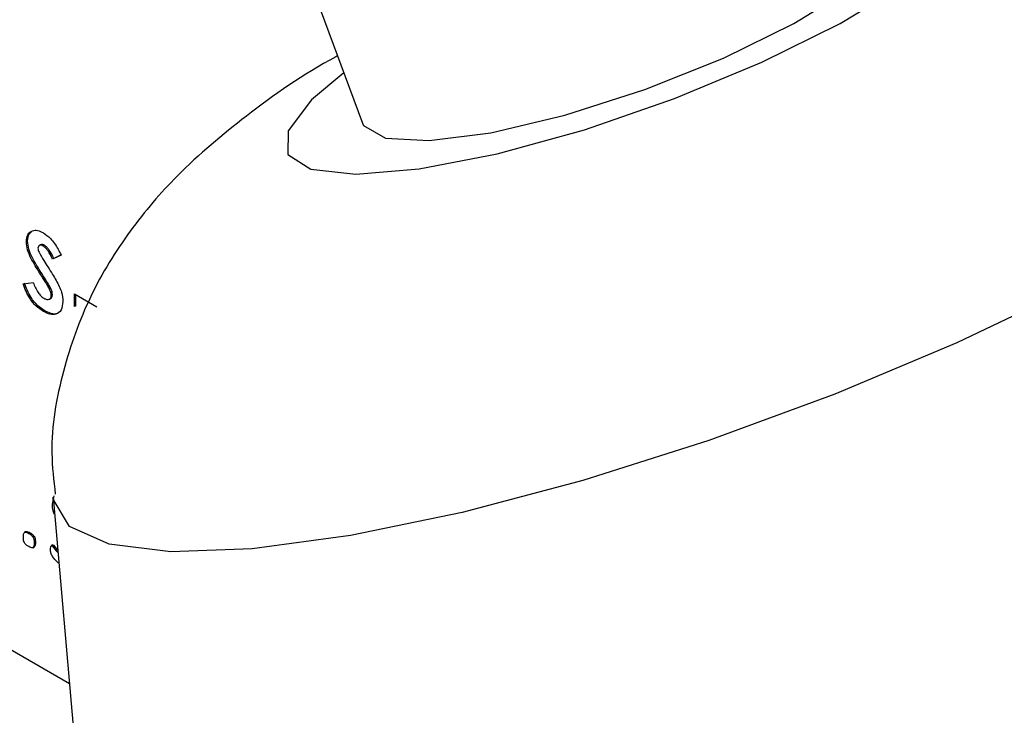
# Model space of a CAD drawing. Header units: inches. Extents: x 0.6 to 33.8, y 0 to 21.7.
# Tile 197 of 204: x 29.2964 to 29.4363, y 17.9596 to 18.0585. Entities that reach past the tile are written whole.
import ezdxf

# ---------------------------------------------------------------- set-up
doc = ezdxf.new("R2010")
doc.units = ezdxf.units.IN
doc.header["$MEASUREMENT"] = 0

msp = doc.modelspace()

# ---------------------------------------------------------------- linework, layer by layer
at = {"color": 7, "linetype": 'Continuous'}
for p, q in [((29.2987676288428, 18.16922894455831), (29.3451077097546, 18.04377572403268)), ((29.29752636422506, 18.02697197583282), (29.29734958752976, 18.02686992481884)), ((29.29937909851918, 18.02646785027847), (29.29915812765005, 18.026340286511)), ((29.29992405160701, 18.02637585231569), (29.29974727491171, 18.02627380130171)), ((29.30230726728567, 18.02501106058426), (29.30107153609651, 18.02441885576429)), ((29.30124831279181, 18.02452090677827), (29.30107153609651, 18.02441885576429)), ((29.30229983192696, 18.02502483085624), (29.30124831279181, 18.02452090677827)), ((29.29984658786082, 18.02190110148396), (29.29966981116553, 18.02179905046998)), ((29.296877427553, 18.02092556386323), (29.29833079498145, 18.02109395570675)), ((29.30062520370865, 18.01875072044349), (29.30084617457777, 18.01887828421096)), ((29.30106756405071, 18.01936247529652), (29.30089078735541, 18.01926042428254)), ((29.30419590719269, 18.01948010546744), (29.30738298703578, 18.01764024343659)), ((29.30419590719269, 18.0177080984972), (29.30419590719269, 18.01948010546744)), ((29.30437268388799, 18.01781014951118), (29.30437268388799, 18.01937805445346)), ((29.30437268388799, 18.01781014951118), (29.30419590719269, 18.0177080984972)), ((29.29995540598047, 18.01708879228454), (29.29977862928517, 18.01698674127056)), ((29.21883448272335, 18.01295361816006), (29.30346418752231, 17.96409792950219)), ((29.30106684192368, 17.98961194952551), (29.30131977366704, 17.99075945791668)), ((29.30115615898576, 17.99057274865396), (29.31208717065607, 17.86518584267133)), ((29.29728646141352, 17.98570264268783), (29.29706549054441, 17.98557507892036)), ((29.29770218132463, 17.9854272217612), (29.29787895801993, 17.98552927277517)), ((29.29845956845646, 17.98406408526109), (29.29863634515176, 17.98416613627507)), ((29.30109843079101, 17.98379821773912), (29.30087745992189, 17.98367065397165)), ((29.30102029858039, 17.98366806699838), (29.30119707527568, 17.98377011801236)), ((29.30119707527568, 17.98377011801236), (29.301814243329, 17.98302402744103)), ((29.29826933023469, 17.98338744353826), (29.29849030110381, 17.98351500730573))]:
    msp.add_line(p, q, dxfattribs=at)
at = {"color": 7, "linetype": 'Continuous', "flags": 128}
for points in [[(29.33450527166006, 18.03931331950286), (29.33778616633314, 18.03720328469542), (29.34416303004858, 18.03650044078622), (29.35320129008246, 18.03725268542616), (29.36428500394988, 18.03940875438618), (29.37665883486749, 18.04282171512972), (29.38947952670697, 18.04725898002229), (29.40187337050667, 18.0524181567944), (29.41299574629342, 18.05794765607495), (29.42208868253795, 18.06347065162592), (29.42853251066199, 18.0686107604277), (29.43188809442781, 18.07301769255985), (29.43192675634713, 18.07639112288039), (29.42864586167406, 18.07850115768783), (29.42226899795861, 18.07920400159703), (29.41869046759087, 18.07905915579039)], [(29.3451077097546, 18.04377572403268), (29.34527999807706, 18.04341409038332), (29.348403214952, 18.04162379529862), (29.35461970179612, 18.04127546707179), (29.36337709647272, 18.04240005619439), (29.3738972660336, 18.0448976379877), (29.38524544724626, 18.04854629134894), (29.3964133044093, 18.0530218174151), (29.40640852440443, 18.05792654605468), (29.41434298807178, 18.06282467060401), (29.41951168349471, 18.06728097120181), (29.42145534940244, 18.07089948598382), (29.42132431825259, 18.07192871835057)], [(29.48930756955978, 18.06007237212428), (29.4895836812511, 18.05964885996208), (29.49017146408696, 18.05514132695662), (29.48734641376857, 18.04950589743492), (29.48121063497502, 18.04294625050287), (29.47198589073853, 18.03569946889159), (29.46000558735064, 18.02802747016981), (29.44570272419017, 18.02020754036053), (29.42959424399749, 18.0125223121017), (29.41226234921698, 18.00524954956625), (29.39433345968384, 17.99865210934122), (29.37645557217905, 17.99296844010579), (29.35927484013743, 17.9884039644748), (29.34341221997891, 17.98512365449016), (29.32944102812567, 17.9832460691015), (29.31786621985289, 17.98283906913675), (29.3091061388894, 17.98391736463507), (29.30347739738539, 17.98644198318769), (29.30118343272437, 17.99032167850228), (29.30115615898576, 17.99057274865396)], [(29.34247385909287, 18.05090616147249), (29.33789951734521, 18.04709368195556), (29.33454393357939, 18.0426867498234), (29.33450527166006, 18.03931331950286)]]:
    msp.add_lwpolyline(points, dxfattribs=at)
at = {"color": 7, "linetype": 'Continuous'}
for points, knots in [([(29.34158088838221, 18.05332363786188), (29.34150413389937, 18.05328253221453), (29.33662656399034, 18.05067036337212), (29.32902689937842, 18.04531137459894), (29.31937675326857, 18.03725472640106), (29.31192814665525, 18.02864235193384), (29.30617418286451, 18.01929838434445), (29.30230295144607, 18.00855177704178), (29.3005639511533, 17.99884257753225), (29.30123838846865, 17.99295705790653), (29.30146157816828, 17.99100937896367)], [0, 0, 0, 0, 0.003246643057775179, 0.2063166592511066, 0.3835102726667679, 0.5189967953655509, 0.6548341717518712, 0.7917975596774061, 0.931100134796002, 1, 1, 1, 1]), ([(29.29734958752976, 18.02686992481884), (29.29739327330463, 18.02724966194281), (29.29748070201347, 18.02800963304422), (29.29814852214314, 18.02850282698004), (29.29893838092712, 18.02857525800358), (29.29948983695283, 18.02830611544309), (29.2997657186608, 18.02817146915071)], [0, 0, 0, 0, 0.2793899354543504, 0.5591454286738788, 0.7794498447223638, 1, 1, 1, 1]), ([(29.29752636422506, 18.02697197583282), (29.29755435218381, 18.02737299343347), (29.29759577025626, 18.02796644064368), (29.29795445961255, 18.02819799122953), (29.29807076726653, 18.0282730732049)], [0, 0, 0, 0, 0.675742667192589, 1, 1, 1, 1]), ([(29.29984658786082, 18.02190110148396), (29.29949333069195, 18.02245599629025), (29.29891155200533, 18.02336985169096), (29.29816631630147, 18.02467729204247), (29.29764599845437, 18.02586038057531), (29.29756620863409, 18.0266017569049), (29.29752636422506, 18.02697197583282)], [0, 0, 0, 0, 0.3406838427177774, 0.5610716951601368, 0.7808136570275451, 1, 1, 1, 1]), ([(29.2997657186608, 18.02817146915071), (29.30011132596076, 18.02792796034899), (29.30068135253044, 18.02752632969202), (29.30136989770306, 18.02665255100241), (29.30186803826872, 18.02584816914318), (29.30216083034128, 18.02529014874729), (29.30230726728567, 18.02501106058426)], [0, 0, 0, 0, 0.3389749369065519, 0.5590874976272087, 0.779482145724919, 1, 1, 1, 1]), ([(29.29966981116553, 18.02179905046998), (29.29931655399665, 18.02235394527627), (29.29873477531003, 18.02326780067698), (29.29798953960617, 18.0245752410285), (29.29746922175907, 18.02575832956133), (29.29738943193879, 18.02649970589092), (29.29734958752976, 18.02686992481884)], [0, 0, 0, 0, 0.3406838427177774, 0.5610716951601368, 0.7808136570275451, 1, 1, 1, 1]), ([(29.29974727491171, 18.02627380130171), (29.29964732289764, 18.02632371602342), (29.29944760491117, 18.02642345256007), (29.29920864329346, 18.02638708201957), (29.29903505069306, 18.02625965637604), (29.29901309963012, 18.02609143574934), (29.29900214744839, 18.02600750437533)], [0, 0, 0, 0, 0.280320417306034, 0.560119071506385, 0.780527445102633, 1, 1, 1, 1]), ([(29.29900214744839, 18.02600750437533), (29.29901179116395, 18.02589900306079), (29.29902903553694, 18.02570498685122), (29.29911662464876, 18.02550031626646), (29.29915523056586, 18.02541010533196)], [0, 0, 0, 0, 0.5592383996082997, 1, 1, 1, 1]), ([(29.29992405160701, 18.02637585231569), (29.29982586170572, 18.02642330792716), (29.29962966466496, 18.02651813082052), (29.29943163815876, 18.02651649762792), (29.29936569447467, 18.02645589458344), (29.29935998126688, 18.02645064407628)], [0, 0, 0, 0, 0.477824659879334, 0.9547599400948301, 1, 1, 1, 1]), ([(29.30107153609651, 18.02441885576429), (29.30087945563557, 18.0248211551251), (29.30061177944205, 18.02538178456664), (29.30011878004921, 18.02600833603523), (29.29987102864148, 18.02618537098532), (29.29974727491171, 18.02627380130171)], [0, 0, 0, 0, 0.5598002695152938, 0.7801168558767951, 1, 1, 1, 1]), ([(29.30124831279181, 18.02452090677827), (29.30105623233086, 18.02492320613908), (29.30078855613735, 18.02548383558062), (29.30029555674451, 18.02611038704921), (29.30004780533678, 18.0262874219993), (29.29992405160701, 18.02637585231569)], [0, 0, 0, 0, 0.5598002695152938, 0.7801168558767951, 1, 1, 1, 1]), ([(29.29915523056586, 18.02541010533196), (29.29937906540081, 18.02501333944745), (29.29977893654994, 18.02430453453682), (29.30021413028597, 18.02361858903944), (29.30040571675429, 18.02331661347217)], [0, 0, 0, 0, 0.5597674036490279, 1, 1, 1, 1]), ([(29.30040571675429, 18.02331661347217), (29.30063163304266, 18.02296298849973), (29.30103502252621, 18.02233156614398), (29.30142158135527, 18.0216882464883), (29.30159164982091, 18.02140521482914)], [0, 0, 0, 0, 0.5600450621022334, 1, 1, 1, 1]), ([(29.30089078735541, 18.01926042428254), (29.30087618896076, 18.01940366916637), (29.30084696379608, 18.01969043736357), (29.30063857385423, 18.02019566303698), (29.30034815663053, 18.0207113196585), (29.3000155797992, 18.02126018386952), (29.29978506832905, 18.02161942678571), (29.29966981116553, 18.02179905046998)], [0, 0, 0, 0, 0.1694826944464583, 0.3392948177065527, 0.5594047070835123, 0.7796996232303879, 1, 1, 1, 1]), ([(29.30106756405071, 18.01936247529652), (29.30105296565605, 18.01950572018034), (29.30102374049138, 18.01979248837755), (29.30081535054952, 18.02029771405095), (29.30052493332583, 18.02081337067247), (29.3001923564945, 18.0213622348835), (29.29996184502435, 18.02172147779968), (29.29984658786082, 18.02190110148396)], [0, 0, 0, 0, 0.1694826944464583, 0.3392948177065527, 0.5594047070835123, 0.7796996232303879, 1, 1, 1, 1]), ([(29.30159164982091, 18.02140521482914), (29.30189164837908, 18.02083597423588), (29.30242716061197, 18.01981985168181), (29.3025078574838, 18.01884562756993), (29.30254334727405, 18.01841717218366)], [0, 0, 0, 0, 0.5602085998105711, 1, 1, 1, 1]), ([(29.29977862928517, 18.01698674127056), (29.29943148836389, 18.01721831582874), (29.29873785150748, 18.01768103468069), (29.29762020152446, 18.01905504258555), (29.29715912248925, 18.02021617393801), (29.296877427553, 18.02092556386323)], [0, 0, 0, 0, 0.280460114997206, 0.560399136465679, 1, 1, 1, 1]), ([(29.29995540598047, 18.01708879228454), (29.29960826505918, 18.01732036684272), (29.29891462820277, 18.01778308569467), (29.29779697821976, 18.01915709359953), (29.29733589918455, 18.02031822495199), (29.2970542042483, 18.02102761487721)], [0, 0, 0, 0, 0.280460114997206, 0.560399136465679, 1, 1, 1, 1]), ([(29.29833079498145, 18.02109395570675), (29.29853277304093, 18.02060753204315), (29.29881435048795, 18.01992940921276), (29.29939659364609, 18.0191716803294), (29.29969193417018, 18.01896378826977), (29.29983949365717, 18.01885992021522)], [0, 0, 0, 0, 0.5594069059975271, 0.7798687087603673, 1, 1, 1, 1]), ([(29.29983949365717, 18.01885992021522), (29.29998159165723, 18.01879147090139), (29.30026553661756, 18.01865469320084), (29.3006033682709, 18.0187121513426), (29.30084613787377, 18.01890007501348), (29.30087591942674, 18.01914043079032), (29.30089078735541, 18.01926042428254)], [0, 0, 0, 0, 0.2803449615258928, 0.5601946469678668, 0.7804347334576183, 0.9999999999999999, 0.9999999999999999, 0.9999999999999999, 0.9999999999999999]), ([(29.3008187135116, 18.01887340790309), (29.30088548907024, 18.01891726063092), (29.30102940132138, 18.01901177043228), (29.30105424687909, 18.01924009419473), (29.30106756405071, 18.01936247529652)], [0, 0, 0, 0, 0.4640019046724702, 1, 1, 1, 1]), ([(29.30254334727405, 18.01841717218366), (29.3024996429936, 18.01797894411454), (29.30241227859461, 18.01710293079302), (29.30165103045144, 18.01652397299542), (29.30072200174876, 18.01651483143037), (29.3000933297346, 18.01682931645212), (29.29977862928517, 18.01698674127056)], [0, 0, 0, 0, 0.2796204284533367, 0.5589583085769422, 0.7792234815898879, 1, 1, 1, 1]), ([(29.30214188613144, 18.01704457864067), (29.30201332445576, 18.01690759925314), (29.3017032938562, 18.01657726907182), (29.30088893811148, 18.01663034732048), (29.3002668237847, 18.01693585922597), (29.29995540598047, 18.01708879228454)], [0, 0, 0, 0, 0.2613462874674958, 0.630244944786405, 1, 1, 1, 1]), ([(29.3013704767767, 17.98811436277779), (29.30129968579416, 17.98828630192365), (29.30108512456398, 17.98880743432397), (29.30107417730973, 17.98928916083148), (29.30106684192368, 17.98961194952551)], [0, 0, 0, 0, 0.3299337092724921, 1, 1, 1, 1]), ([(29.29692363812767, 17.98492632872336), (29.29692562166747, 17.98506855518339), (29.29692954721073, 17.98535002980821), (29.29708471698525, 17.98566220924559), (29.29741017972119, 17.98558521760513), (29.29760465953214, 17.98547998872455), (29.29770218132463, 17.9854272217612)], [0, 0, 0, 0, 0.2818604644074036, 0.5578186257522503, 0.7782683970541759, 1, 1, 1, 1]), ([(29.2972836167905, 17.98566646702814), (29.29729215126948, 17.98568182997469), (29.29734414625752, 17.98577542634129), (29.2975955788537, 17.98567360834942), (29.29778431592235, 17.9855774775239), (29.29787895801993, 17.98552927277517)], [0, 0, 0, 0, 0.08917186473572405, 0.5432657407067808, 0.9999999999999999, 0.9999999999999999, 0.9999999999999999, 0.9999999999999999]), ([(29.29770218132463, 17.9854272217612), (29.29782450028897, 17.98535552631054), (29.29806633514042, 17.98521377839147), (29.29846569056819, 17.9846812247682), (29.29846189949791, 17.98429906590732), (29.29845956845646, 17.98406408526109)], [0, 0, 0, 0, 0.2827199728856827, 0.5589610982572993, 1, 1, 1, 1]), ([(29.29787895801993, 17.98552927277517), (29.29800127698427, 17.98545757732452), (29.29824311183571, 17.98531582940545), (29.29864246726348, 17.98478327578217), (29.2986386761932, 17.98440111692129), (29.29863634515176, 17.98416613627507)], [0, 0, 0, 0, 0.2827199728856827, 0.5589610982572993, 1, 1, 1, 1]), ([(29.2976810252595, 17.98356319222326), (29.29755874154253, 17.98363507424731), (29.29731690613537, 17.98377723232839), (29.29691487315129, 17.98430850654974), (29.2969203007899, 17.98469108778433), (29.29692363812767, 17.98492632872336)], [0, 0, 0, 0, 0.2825999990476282, 0.5588862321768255, 1, 1, 1, 1]), ([(29.29845956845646, 17.98406408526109), (29.29845766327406, 17.98392186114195), (29.29845388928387, 17.98364012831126), (29.29829906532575, 17.98332663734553), (29.29797281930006, 17.98340582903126), (29.29777847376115, 17.98351063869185), (29.2976810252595, 17.98356319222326)], [0, 0, 0, 0, 0.2817496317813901, 0.5581199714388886, 0.7784330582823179, 1, 1, 1, 1]), ([(29.29863634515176, 17.98416613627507), (29.29863875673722, 17.98401626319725), (29.29864319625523, 17.98374035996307), (29.29851113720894, 17.98359142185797), (29.29845081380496, 17.98352338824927)], [0, 0, 0, 0, 0.5432088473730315, 1, 1, 1, 1]), ([(29.30079604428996, 17.98313790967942), (29.30079836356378, 17.98326642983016), (29.30080183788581, 17.98345895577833), (29.30085040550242, 17.98365738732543), (29.30093433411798, 17.98370691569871), (29.30099165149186, 17.98368101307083), (29.30102029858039, 17.98366806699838)], [0, 0, 0, 0, 0.5010154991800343, 0.7505319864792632, 0.8753164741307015, 1, 1, 1, 1]), ([(29.30102029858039, 17.98366806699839), (29.30126346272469, 17.9833586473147), (29.3015311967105, 17.98301796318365), (29.30181771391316, 17.98271079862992), (29.30184400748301, 17.98268261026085)], [0, 0, 0, 0, 0.9082303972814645, 1, 1, 1, 1]), ([(29.30107964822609, 17.98377936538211), (29.30109073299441, 17.98378693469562), (29.30112129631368, 17.9838078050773), (29.3011675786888, 17.98378478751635), (29.30119707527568, 17.98377011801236)], [0, 0, 0, 0, 0.3626820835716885, 1, 1, 1, 1]), ([(29.3019729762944, 17.981203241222), (29.30190999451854, 17.98125071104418), (29.30158631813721, 17.98149466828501), (29.30116463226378, 17.98198053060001), (29.3007923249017, 17.98266961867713), (29.30079479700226, 17.98298086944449), (29.30079604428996, 17.98313790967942)], [0, 0, 0, 0, 0.1081826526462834, 0.5559730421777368, 0.7759681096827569, 1, 1, 1, 1])]:
    msp.add_open_spline(points, degree=3, knots=knots, dxfattribs=at)

doc.saveas('drawing.dxf')
